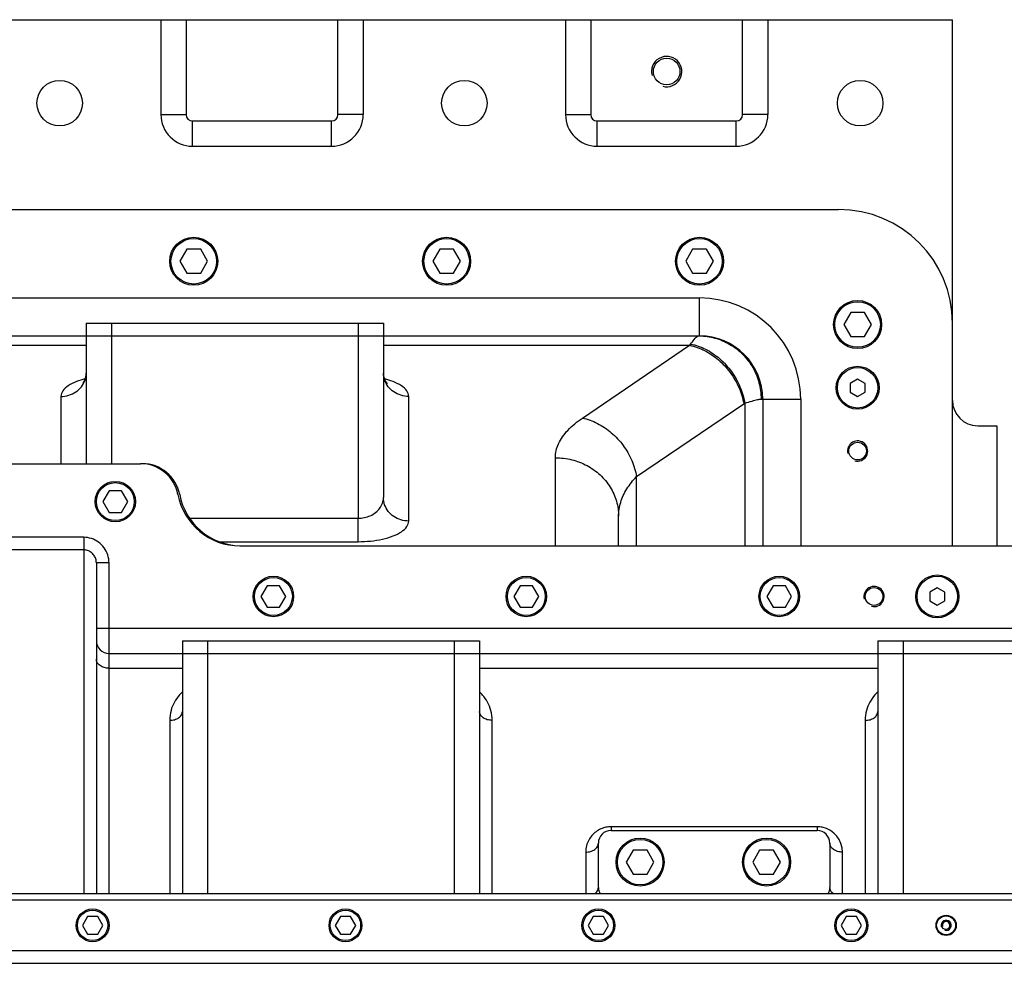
# Model space of a CAD drawing. Header units: millimetres. Extents: x -1960 to 5860, y -1328 to 4132.
# Tile 7 of 32: x -588 to 191, y 68 to 814. Entities that reach past the tile are written whole.
import ezdxf

# ---------------------------------------------------------------- set-up
doc = ezdxf.new("R2010")
doc.units = ezdxf.units.MM
doc.layers.add('02___PRT_ALL_AXES', color=7, linetype='Continuous')
doc.layers.add('3_ALL_AXES', color=7, linetype='Continuous')

msp = doc.modelspace()

# ---------------------------------------------------------------- linework, layer by layer
at = {"color": 7, "linetype": 'Continuous'}
for p, q in [((-942.43, 813.62), (149.57, 813.62)), ((-476.43, 813.62), (-476.43, 738.62)), ((-456.43, 813.62), (-456.43, 738.62)), ((-336.43, 738.62), (-336.43, 813.62)), ((-316.43, 813.62), (-316.43, 738.62)), ((-156.43, 813.62), (-156.43, 738.62)), ((-136.43, 813.62), (-136.43, 738.62)), ((-16.43, 738.62), (-16.43, 813.62)), ((3.57, 813.62), (3.57, 738.62)), ((149.57, 397.62), (149.57, 813.62)), ((-476.43, 738.62), (-456.43, 738.62)), ((-451.43, 733.62), (-341.43, 733.62)), ((-451.43, 713.62), (-451.43, 733.62)), ((-341.43, 713.62), (-341.43, 733.62)), ((-316.43, 738.62), (-336.43, 738.62)), ((-156.43, 738.62), (-136.43, 738.62)), ((-131.43, 733.62), (-21.43, 733.62)), ((-131.43, 713.62), (-131.43, 733.62)), ((-21.43, 713.62), (-21.43, 733.62)), ((3.57, 738.62), (-16.43, 738.62)), ((-451.43, 713.62), (-341.43, 713.62)), ((-131.43, 713.62), (-21.43, 713.62)), ((-852.43, 663.62), (59.57, 663.62)), ((-455.91, 632.12), (-461.4, 622.62)), ((-444.94, 632.12), (-455.91, 632.12)), ((-439.46, 622.62), (-444.94, 632.12)), ((-255.91, 632.12), (-261.4, 622.62)), ((-244.94, 632.12), (-255.91, 632.12)), ((-239.46, 622.62), (-244.94, 632.12)), ((-55.91, 632.12), (-61.4, 622.62)), ((-44.94, 632.12), (-55.91, 632.12)), ((-39.46, 622.62), (-44.94, 632.12)), ((-461.4, 622.62), (-455.91, 613.12)), ((-444.94, 613.12), (-439.46, 622.62)), ((-261.4, 622.62), (-255.91, 613.12)), ((-244.94, 613.12), (-239.46, 622.62)), ((-61.4, 622.62), (-55.91, 613.12)), ((-44.94, 613.12), (-39.46, 622.62)), ((-455.91, 613.12), (-444.94, 613.12)), ((-255.91, 613.12), (-244.94, 613.12)), ((-55.91, 613.12), (-44.94, 613.12)), ((-742.43, 593.62), (-50.43, 593.62)), ((-50.43, 563.62), (-50.43, 593.62)), ((69.09, 582.12), (63.6, 572.62)), ((80.06, 582.12), (69.09, 582.12)), ((85.54, 572.62), (80.06, 582.12)), ((-535.43, 573.62), (-300.43, 573.62)), ((-535.43, 573.62), (-535.43, 462.62)), ((-515.43, 573.62), (-515.43, 462.62)), ((-320.43, 573.62), (-320.43, 563.62)), ((-300.43, 573.62), (-300.43, 435.77)), ((63.6, 572.62), (69.09, 563.12)), ((80.06, 563.12), (85.54, 572.62)), ((-742.43, 563.62), (-50.43, 563.62)), ((-320.43, 563.62), (-320.42, 419.48)), ((69.09, 563.12), (80.06, 563.12)), ((-742.32, 556.24), (-535.43, 556.24)), ((-300.43, 556.24), (-58.3, 556.24)), ((-143.05, 498.72), (-58.3, 556.24)), ((74.57, 529.55), (68.57, 526.09)), ((80.57, 526.09), (74.57, 529.55)), ((68.57, 526.09), (68.57, 519.16)), ((80.57, 519.16), (80.57, 526.09)), ((-555.43, 515.79), (-555.43, 462.62)), ((-280.43, 417.25), (-280.43, 515.79)), ((68.57, 519.16), (74.57, 515.69)), ((74.57, 515.69), (80.57, 519.16)), ((-100.17, 452.41), (-15.43, 509.93)), ((-14.68, 510.42), (-14.68, 397.62)), ((-1.75, 513.62), (29.57, 513.62)), ((-0.43, 513.62), (-0.43, 397.62)), ((29.57, 513.62), (29.57, 397.62)), ((169.57, 492.62), (184.57, 492.62)), ((184.57, 492.62), (184.57, 397.62)), ((-164.43, 397.62), (-164.43, 467.3)), ((-856.43, 462.62), (-492.43, 462.62)), ((-100.17, 397.62), (-100.17, 452.41)), ((-517.34, 441.12), (-522.24, 432.62)), ((-507.52, 441.12), (-517.34, 441.12)), ((-502.61, 432.62), (-507.52, 441.12)), ((-522.24, 432.62), (-517.34, 424.12)), ((-507.52, 424.12), (-502.61, 432.62)), ((-517.34, 424.12), (-507.52, 424.12)), ((-114.43, 397.62), (-114.43, 420.99)), ((-453.49, 419.48), (-320.42, 419.48)), ((-320.43, 400.96), (-320.43, 419.48)), ((-537.43, 404.4), (-767.43, 404.4)), ((-537.43, 404.4), (-537.43, 122.62)), ((-429.45, 400.96), (-320.43, 400.96)), ((-413.85, 397.62), (355.57, 397.62)), ((-537.43, 394.46), (-767.43, 394.46)), ((-527.43, 384.28), (-527.43, 122.62)), ((-517.43, 384.28), (-527.43, 384.28)), ((-517.43, 122.62), (-517.43, 384.28)), ((-392.34, 366.12), (-397.24, 357.62)), ((-382.52, 366.12), (-392.34, 366.12)), ((-377.61, 357.62), (-382.52, 366.12)), ((-192.34, 366.12), (-197.24, 357.62)), ((-182.52, 366.12), (-192.34, 366.12)), ((-177.61, 357.62), (-182.52, 366.12)), ((7.66, 366.12), (2.76, 357.62)), ((17.48, 366.12), (7.66, 366.12)), ((22.39, 357.62), (17.48, 366.12)), ((137.57, 364.55), (131.57, 361.09)), ((131.57, 361.09), (131.57, 354.16)), ((143.57, 361.09), (137.57, 364.55)), ((143.57, 354.16), (143.57, 361.09)), ((-397.24, 357.62), (-392.34, 349.12)), ((-382.52, 349.12), (-377.61, 357.62)), ((-197.24, 357.62), (-192.34, 349.12)), ((-182.52, 349.12), (-177.61, 357.62)), ((2.76, 357.62), (7.66, 349.12)), ((17.48, 349.12), (22.39, 357.62)), ((131.57, 354.16), (137.57, 350.69)), ((137.57, 350.69), (143.57, 354.16)), ((-392.34, 349.12), (-382.52, 349.12)), ((-192.34, 349.12), (-182.52, 349.12)), ((7.66, 349.12), (17.48, 349.12)), ((-527.43, 332.62), (355.57, 332.62)), ((-459.43, 322.62), (-224.43, 322.62)), ((-459.43, 322.62), (-459.43, 122.62)), ((-439.43, 322.62), (-439.43, 122.62)), ((-244.43, 322.62), (-244.43, 122.62)), ((-224.43, 322.62), (-224.43, 122.62)), ((90.57, 322.62), (325.57, 322.62)), ((90.57, 322.62), (90.57, 122.62)), ((110.57, 322.62), (110.57, 122.62)), ((-517.43, 312.62), (365.57, 312.62)), ((-517.43, 300.91), (-459.43, 300.91)), ((-224.43, 300.91), (90.57, 300.91)), ((-469.43, 259.69), (-469.43, 122.62)), ((-214.43, 122.62), (-214.43, 259.69)), ((80.57, 259.69), (80.57, 122.62)), ((42.57, 175.55), (-120.43, 175.55)), ((-120.43, 175.55), (-120.43, 172.62)), ((-120.43, 172.62), (42.57, 172.62)), ((42.57, 175.55), (42.57, 172.62)), ((-130.43, 127.62), (-130.43, 162.62)), ((-102.91, 157.12), (-108.4, 147.62)), ((-91.94, 157.12), (-102.91, 157.12)), ((-86.46, 147.62), (-91.94, 157.12)), ((-2.91, 157.12), (-8.4, 147.62)), ((8.06, 157.12), (-2.91, 157.12)), ((13.54, 147.62), (8.06, 157.12)), ((52.57, 162.62), (52.57, 127.62)), ((-140.43, 155.55), (-140.43, 122.62)), ((62.57, 122.62), (62.57, 155.55)), ((-108.4, 147.62), (-102.91, 138.12)), ((-91.94, 138.12), (-86.46, 147.62)), ((-8.4, 147.62), (-2.91, 138.12)), ((8.06, 138.12), (13.54, 147.62)), ((-102.91, 138.12), (-91.94, 138.12)), ((-2.91, 138.12), (8.06, 138.12)), ((895.65, 122.62), (-747.43, 122.62)), ((895.65, 117.62), (-744.35, 117.62)), ((-534.47, 104.62), (-538.51, 97.62)), ((-526.39, 104.62), (-534.47, 104.62)), ((-522.34, 97.62), (-526.39, 104.62)), ((-334.47, 104.62), (-338.51, 97.62)), ((-326.39, 104.62), (-334.47, 104.62)), ((-322.34, 97.62), (-326.39, 104.62)), ((-134.47, 104.62), (-138.51, 97.62)), ((-126.39, 104.62), (-134.47, 104.62)), ((-122.34, 97.62), (-126.39, 104.62)), ((65.53, 104.62), (61.49, 97.62)), ((73.61, 104.62), (65.53, 104.62)), ((77.66, 97.62), (73.61, 104.62)), ((-538.51, 97.62), (-534.47, 90.62)), ((-526.39, 90.62), (-522.34, 97.62)), ((-338.51, 97.62), (-334.47, 90.62)), ((-326.39, 90.62), (-322.34, 97.62)), ((-138.51, 97.62), (-134.47, 90.62)), ((-126.39, 90.62), (-122.34, 97.62)), ((61.49, 97.62), (65.53, 90.62)), ((73.61, 90.62), (77.66, 97.62)), ((-534.47, 90.62), (-526.39, 90.62)), ((-334.47, 90.62), (-326.39, 90.62)), ((-134.47, 90.62), (-126.39, 90.62)), ((65.53, 90.62), (73.61, 90.62)), ((-701.43, 77.62), (469.57, 77.62)), ((-701.43, 67.62), (469.57, 67.62))]:
    msp.add_line(p, q, dxfattribs=at)
for points in [[(-58.3, 556.24), (-57.93, 556.74), (-57.55, 557.22)], [(-535.43, 534.24), (-535.74, 531.47), (-537.14, 527.88), (-538.13, 526.53)], [(-297.29, 526.1), (-297.45, 526.24), (-298.72, 527.9), (-300.12, 531.48), (-300.43, 534.24)], [(-15.43, 509.93), (-15.05, 510.18), (-14.68, 510.42)]]:
    msp.add_lwpolyline(points, dxfattribs=at)
for centre, radius in [((74.57, 522.62), 17), ((74.57, 522.62), 16), ((137.57, 357.62), 17), ((137.57, 357.62), 16), ((144.57, 97.62), 3.4)]:
    msp.add_circle(centre, radius, dxfattribs=at)
at = {"color": 2, "linetype": 'Continuous'}
for centre, radius in [((-76.43, 772.62), 12), ((74.57, 472.62), 8), ((87.57, 357.62), 8), ((144.57, 97.62), 4), ((144.57, 97.62), 3)]:
    msp.add_arc(centre, radius, 255, 195, dxfattribs=at)
at = {"color": 7, "linetype": 'Continuous'}
for centre, radius, start, end in [((-451.43, 738.62), 25, 180, 270), ((-451.43, 738.62), 5, 180, 270), ((-341.43, 738.62), 25, 270, 0), ((-341.43, 738.62), 5, 270, 0), ((-131.43, 738.62), 25, 180, 270), ((-131.43, 738.62), 5, 180, 270), ((-21.43, 738.62), 25, 270, 0), ((-21.43, 738.62), 5, 270, 0), ((59.57, 573.62), 90, 0, 90), ((-50.43, 513.62), 80, 0, 90), ((-51.09, 515.45), 48.17, 89.22306, 89.99978), ((-50.43, 513.62), 50, 0, 90), ((169.57, 512.62), 20, 180, 270), ((-492.43, 432.62), 30, 10.80692, 90), ((-491.01, 432.62), 30, 10.80692, 90), ((-413.85, 447.62), 50, 190.80692, 270), ((-412.43, 447.62), 50, 190.80692, 268.35686), ((-517.43, 322.62), 10, 180, 270), ((-120.43, 162.62), 10, 90, 180), ((-120.41, 155.38), 20.17, 90.05046, 101.4457), ((42.57, 155.5), 20.06, 78.3661, 89.98438), ((42.57, 162.62), 10, 0, 90), ((42.57, 155.55), 20, 0.00004, 78.34936), ((-120.43, 127.62), 10, 180, 210.30634), ((42.57, 127.62), 10, 329.6931, 0)]:
    msp.add_arc(centre, radius, start, end, dxfattribs=at)
for points, start_tangent, end_tangent in [([(-57.55, 557.22), (-54.63, 560.73), (-51.09, 563.62)], (0.623655, 0.781699), (1, 0.000293)), ([(-50.44, 563.62), (-38.32, 561.92), (-26.42, 556.92), (-16.2, 548.98), (-8.36, 538.62), (-3.44, 526.56), (-1.75, 513.62)], (0.999908, -0.013556), (0, -1)), ([(-58.3, 556.24), (-46.43, 552.01), (-35.45, 544.61), (-26.19, 534.61), (-19.34, 522.75), (-15.43, 509.93)], (0.978737, -0.205117), (0.17682, -0.984243)), ([(-57.55, 557.22), (-45.6, 553.06), (-34.56, 545.64), (-25.29, 535.51), (-18.49, 523.47), (-14.68, 510.42)], (0.981004, -0.193987), (0.16374, -0.986504)), ([(-555.43, 515.79), (-549.25, 516.7), (-543.67, 519.33), (-539.25, 523.43), (-536.41, 528.59), (-535.43, 534.24)], (1, 0), (0.004799, 0.999988)), ([(-536.52, 529.63), (-543.05, 527.57), (-549.66, 524.22), (-553.95, 520.18), (-555.43, 515.79)], (-0.969708, -0.244268), (0.000197, -1)), ([(-280.43, 515.79), (-286.61, 516.7), (-292.18, 519.33), (-296.61, 523.43), (-299.45, 528.59), (-300.43, 534.24)], (-1, 0), (-0.004708, 0.999989)), ([(-280.43, 515.79), (-281.92, 520.2), (-286.22, 524.24), (-292.84, 527.59), (-299.33, 529.63)], (0.000612, 1), (-0.969712, 0.244252)), ([(-14.68, 510.42), (-8.83, 512.17), (-4.52, 513.26), (-1.75, 513.62)], (0.954148, 0.299336), (1, -0.000292)), ([(-164.43, 467.3), (-161.97, 478.3), (-154.7, 488.93), (-143.05, 498.72)], (0.000205, 1), (0.827374, 0.561652)), ([(-143.05, 498.72), (-131.18, 494.49), (-120.2, 487.1), (-110.94, 477.1), (-104.09, 465.24), (-100.18, 452.41)], (0.978737, -0.205117), (0.17682, -0.984243)), ([(-164.43, 467.3), (-151.49, 465.72), (-139.43, 461.09), (-129.07, 453.73), (-121.13, 444.14), (-116.13, 432.97), (-114.43, 420.99)], (1, 0), (0, -1)), ([(-114.43, 420.98), (-112.79, 432), (-107.95, 442.62), (-100.17, 452.42)], (0.000036, 1), (0.700797, 0.713361)), ([(-320.42, 419.48), (-315.48, 419.99), (-310.78, 421.5), (-306.63, 423.98), (-303.32, 427.34), (-301.17, 431.38), (-300.43, 435.77)], (1, -0.000391), (-0.000025, 1)), ([(-280.43, 417.25), (-286.61, 418.16), (-292.18, 420.79), (-296.61, 424.88), (-299.45, 430.05), (-300.43, 435.77)], (-1, 0), (0, 1)), ([(-320.43, 400.96), (-310.52, 401.47), (-301.12, 402.98), (-292.81, 405.47), (-286.19, 408.83), (-281.9, 412.86), (-280.43, 417.25)], (1, -0.000417), (-0.000207, 1)), ([(-517.43, 384.28), (-518.41, 390.51), (-521.27, 396.13), (-525.7, 400.57), (-531.25, 403.42), (-537.43, 404.4)], (0.000444, 1), (-1, 0.000119)), ([(-527.43, 384.28), (-527.92, 387.44), (-529.35, 390.28), (-531.56, 392.52), (-534.34, 393.96), (-537.43, 394.46)], (0.000281, 1), (-1, 0.000038)), ([(-517.43, 300.91), (-521.25, 301.44), (-524.5, 302.98), (-526.67, 305.27), (-527.43, 307.98)], (-1, 0), (0, 1)), ([(-459.55, 281.94), (-461.72, 279.77), (-465.7, 274.18), (-468.4, 267.47), (-469.43, 259.69)], (-0.741719, -0.670711), (-0.000026, -1)), ([(-214.43, 259.69), (-215.45, 267.45), (-218.14, 274.15), (-222.1, 279.73), (-224.3, 281.94)], (-0.000144, 1), (-0.741731, 0.670698)), ([(90.45, 281.94), (88.28, 279.77), (84.3, 274.18), (81.6, 267.47), (80.57, 259.69)], (-0.741719, -0.670711), (-0.000026, -1)), ([(-469.43, 259.69), (-465.6, 260.23), (-462.36, 261.76), (-460.19, 264.06), (-459.43, 266.76)], (1, 0), (0, 1)), ([(-214.43, 259.69), (-218.25, 260.23), (-221.5, 261.76), (-223.67, 264.06), (-224.43, 266.76)], (-1, 0), (0, 1)), ([(80.57, 259.69), (84.4, 260.23), (87.64, 261.76), (89.81, 264.06), (90.57, 266.76)], (1, 0), (0, 1)), ([(-124.41, 175.15), (-128.46, 173.87), (-132.24, 171.69), (-135.49, 168.71), (-138.06, 165), (-139.78, 160.6), (-140.43, 155.55)], (-0.980047, -0.198765), (0.000249, -1)), ([(-140.43, 155.55), (-136.6, 156.09), (-133.36, 157.62), (-131.19, 159.92), (-130.43, 162.62)], (1, 0), (0, 1)), ([(62.57, 155.55), (58.75, 156.09), (55.5, 157.62), (53.33, 159.92), (52.57, 162.62)], (-1, 0), (0, 1)), ([(-133.36, 122.62), (-131.19, 124.92), (-130.43, 127.62)], (0.816827, 0.576883), (0, 1)), ([(55.5, 122.62), (53.33, 124.92), (52.57, 127.62)], (-0.816827, 0.576883), (0, 1))]:
    msp.add_spline(points, degree=3, dxfattribs=dict(at, start_tangent=start_tangent, end_tangent=end_tangent))
at = {"layer": '02___PRT_ALL_AXES', "color": 7, "linetype": 'Continuous'}
for centre, radius in [((-76.43, 772.62), 10.5), ((-556.43, 747.62), 18), ((-236.43, 747.62), 18), ((76.57, 747.62), 18), ((-450.43, 622.62), 19), ((-250.43, 622.62), 19), ((-50.43, 622.62), 19), ((74.57, 572.62), 19), ((74.57, 472.62), 7), ((-512.43, 432.62), 16), ((-387.43, 357.62), 16), ((-187.43, 357.62), 16), ((12.57, 357.62), 16), ((87.57, 357.62), 7), ((-97.43, 147.62), 19), ((2.57, 147.62), 19), ((-530.43, 97.62), 13), ((-330.43, 97.62), 13), ((-130.43, 97.62), 13), ((69.57, 97.62), 13), ((144.57, 97.62), 8), ((144.57, 97.62), 7.5)]:
    msp.add_circle(centre, radius, dxfattribs=at)
at = {"layer": '3_ALL_AXES', "color": 7, "linetype": 'Continuous'}
for centre, radius in [((-450.43, 622.62), 18), ((-250.43, 622.62), 18), ((-50.43, 622.62), 18), ((74.57, 572.62), 18), ((-512.43, 432.62), 15), ((-387.43, 357.62), 15), ((-187.43, 357.62), 15), ((12.57, 357.62), 15), ((-97.43, 147.62), 18), ((2.57, 147.62), 18), ((-530.43, 97.62), 12), ((-330.43, 97.62), 12), ((-130.43, 97.62), 12), ((69.57, 97.62), 12)]:
    msp.add_circle(centre, radius, dxfattribs=at)

doc.saveas('drawing.dxf')
